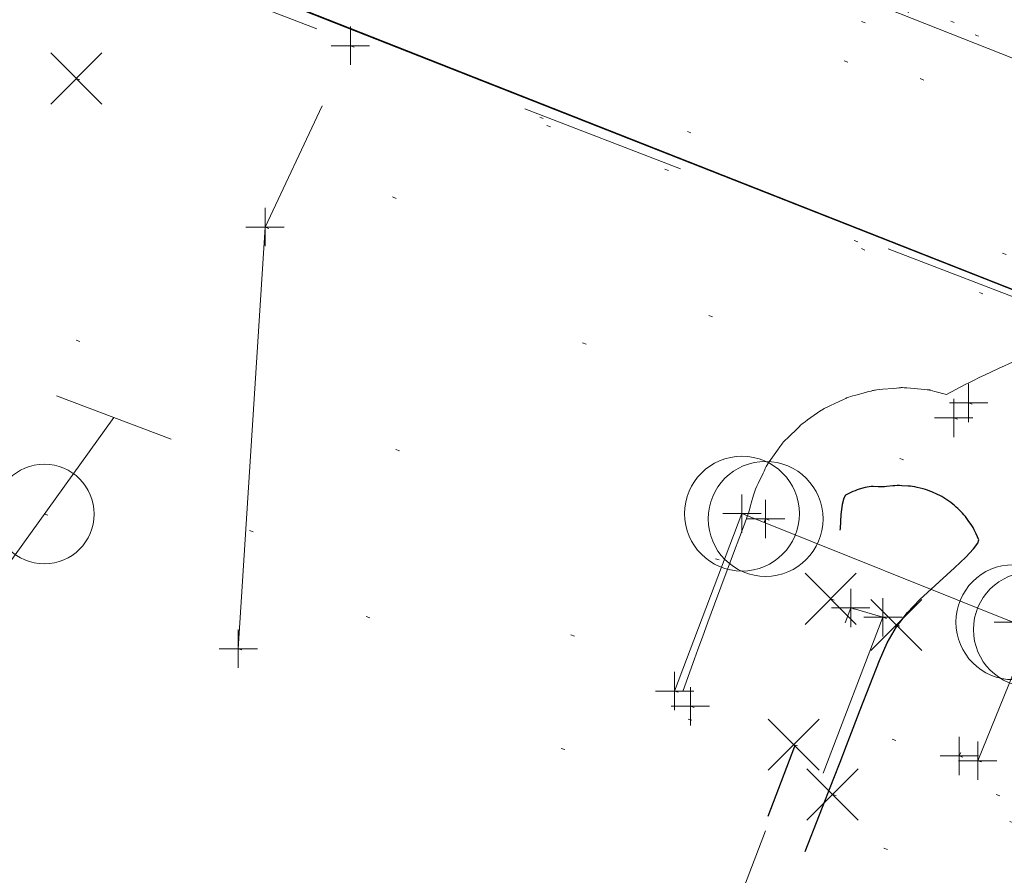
# Model space of a CAD drawing. Extents: x 413123 to 1465301, y 377724 to 504150.
# Tile 137 of 256: x 1463696 to 1463722, y 433009 to 433031. Entities that reach past the tile are written whole.
import ezdxf

# ---------------------------------------------------------------- set-up
doc = ezdxf.new("R2010")
doc.units = 0
doc.header["$MEASUREMENT"] = 0
for name, pattern in [('DGN Style 1', [8.732639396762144, 0.01453018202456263, -8.71810921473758]), ('DGN Style 3', [20.34225483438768, 14.53018202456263, -5.812072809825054]), ('DGN Style 5', [10.171127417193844, 4.35905460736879, -5.812072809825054]), ('ohcombex', [0])]:
    doc.linetypes.add(name, pattern=pattern)
for name, color, linetype, lineweight in [('DR_X_Text', 7, 'Continuous', 0), ('DT_X_Contour_Major', 132, 'DGN Style 3', 30), ('DT_X_Contour_Minor', 136, 'DGN Style 3', 0), ('DT_X_Terrain_Ground_Line', 92, 'DGN Style 3', 13), ('GE_X_Cells', 40, 'Continuous', 0), ('PV_X_Curb', 120, 'DGN Style 1', 0), ('PV_X_EOP', 7, 'DGN Style 3', 0), ('PV_X_Walk', 120, 'DGN Style 5', 0), ('RD_X_Concrete_Pad', 9, 'DGN Style 5', 0), ('SV_X_Random_Point (Construction)', 7, 'Continuous', 0), ('UT_X_Overhead_Combined', 30, 'ohcombex', 0), ('UT_X_Telecom_Cells', 30, 'Continuous', 0)]:
    doc.layers.add(name, color=color, linetype=linetype, lineweight=lineweight)
for name, color, linetype, lineweight, transparency in [('SV_Observation (Construction)', 97, 'DGN Style 1', 0, 0.9), ('SV_Setup (Construction)', 4, 'Continuous', 30, 0.9), ('SV_X_Shot_Marker (Construction)', 40, 'Continuous', 0, 0.5)]:
    doc.layers.add(name, color=color, linetype=linetype, lineweight=lineweight, transparency=transparency)
doc.styles.add('X_Straight-Normal LS 0.50_0', font='calibril.ttf')
doc.dimstyles.new('X_Dec-0  Masked  Straight', dxfattribs={"dimtxt": 0.13999972, "dimasz": 0.13999972, "dimexe": 0.06999986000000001, "dimexo": 0.06999986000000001, "dimgap": 0.06999986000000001, "dimtad": 1, "dimdec": 0, "dimzin": 3, "dimdsep": 46, "dimtxsty": 'X_Straight-Normal LS 0.50_0', "dimcen": 0, "dimclrd": 7, "dimclre": 7, "dimaunit": 1, "dimadec": 4, "dimazin": 2, "dimtfac": 1, "dimtdec": 0, "dimtofl": 0, "dimtmove": 1, "dimatfit": 1, "dimfxl": 1, "dimtolj": 1, "dimtzin": 3, "dimlwd": 0, "dimlwe": 0, "dimarcsym": 0})

# ---------------------------------------------------------------- blocks, each defined once
blk = doc.blocks.new('SVPT_1953')
at = {"layer": 'SV_X_Shot_Marker (Construction)', "transparency": 33554495}
for p, q in [((0, 0.02500000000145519), (0, -0.02499999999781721)), ((-0.02499999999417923, 3.637978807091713e-12), (0.02499999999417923, 3.637978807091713e-12))]:
    blk.add_line(p, q, dxfattribs=at)
blk.add_point((0, 3.637978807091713e-12), dxfattribs=at)
blk = doc.blocks.new('SVPT_1954')
at = {"layer": 'SV_X_Shot_Marker (Construction)', "transparency": 33554495}
for p, q in [((0, 0.02500000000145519), (0, -0.02499999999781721)), ((-0.02499999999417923, 3.637978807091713e-12), (0.02500000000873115, 3.637978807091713e-12))]:
    blk.add_line(p, q, dxfattribs=at)
blk.add_point((0, 3.637978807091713e-12), dxfattribs=at)
blk = doc.blocks.new('SVPT_1955')
at = {"layer": 'SV_X_Shot_Marker (Construction)', "transparency": 33554495}
for p, q in [((0, 0.02500000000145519), (0, -0.02499999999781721)), ((-0.02499999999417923, 3.637978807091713e-12), (0.02499999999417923, 3.637978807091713e-12))]:
    blk.add_line(p, q, dxfattribs=at)
blk.add_point((0, 3.637978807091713e-12), dxfattribs=at)
blk = doc.blocks.new('PC_21')
at = {"layer": 'GE_X_Cells', "color": 52, "linetype": 'Continuous', "lineweight": 0}
blk.add_circle((0, 3.637978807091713e-12), 0.075, dxfattribs=at)
blk = doc.blocks.new('PC_22')
at = {"layer": 'GE_X_Cells', "color": 52, "linetype": 'Continuous', "lineweight": 0}
blk.add_circle((1.455191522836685e-11, 0), 0.075, dxfattribs=at)
blk = doc.blocks.new('SVPT_1957')
at = {"layer": 'SV_X_Shot_Marker (Construction)', "transparency": 33554495}
for p, q in [((1.455191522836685e-11, 0.02499999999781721), (1.455191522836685e-11, -0.02500000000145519)), ((-0.02499999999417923, 0), (0.02500000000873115, 0))]:
    blk.add_line(p, q, dxfattribs=at)
blk.add_point((1.455191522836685e-11, 0), dxfattribs=at)
blk = doc.blocks.new('SVPT_1958')
at = {"layer": 'SV_X_Shot_Marker (Construction)', "transparency": 33554495}
for p, q in [((0, 0.02500000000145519), (0, -0.02499999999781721)), ((-0.02499999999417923, 0), (0.02499999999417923, 0))]:
    blk.add_line(p, q, dxfattribs=at)
blk.add_point((0, 0), dxfattribs=at)
blk = doc.blocks.new('SVPT_1959')
at = {"layer": 'SV_X_Shot_Marker (Construction)', "transparency": 33554495}
for p, q in [((0, 0.02500000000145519), (0, -0.02499999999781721)), ((-0.02499999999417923, 0), (0.02500000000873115, 0))]:
    blk.add_line(p, q, dxfattribs=at)
blk.add_point((0, 0), dxfattribs=at)
blk = doc.blocks.new('PC_23')
at = {"layer": 'GE_X_Cells', "color": 52, "linetype": 'Continuous', "lineweight": 0}
blk.add_circle((0, 0), 0.075, dxfattribs=at)
blk = doc.blocks.new('SVPT_1960')
at = {"layer": 'SV_X_Shot_Marker (Construction)', "transparency": 33554495}
for p, q in [((0, 0.02500000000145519), (0, -0.02499999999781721)), ((-0.02500000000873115, 3.637978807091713e-12), (0.02499999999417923, 3.637978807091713e-12))]:
    blk.add_line(p, q, dxfattribs=at)
blk.add_point((0, 3.637978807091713e-12), dxfattribs=at)
blk = doc.blocks.new('PC_24')
at = {"layer": 'GE_X_Cells', "color": 52, "linetype": 'Continuous', "lineweight": 0}
blk.add_circle((0, 3.637978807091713e-12), 0.075, dxfattribs=at)
blk = doc.blocks.new('SVPT_1961')
at = {"layer": 'SV_X_Shot_Marker (Construction)', "transparency": 33554495}
for p, q in [((0, 0.02500000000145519), (0, -0.02500000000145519)), ((-0.02499999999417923, 0), (0.02500000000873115, 0))]:
    blk.add_line(p, q, dxfattribs=at)
blk.add_point((0, 0), dxfattribs=at)
blk = doc.blocks.new('SVPT_1962')
at = {"layer": 'SV_X_Shot_Marker (Construction)', "transparency": 33554495}
for p, q in [((1.455191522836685e-11, 0.02500000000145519), (1.455191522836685e-11, -0.02499999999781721)), ((-0.02499999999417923, 0), (0.02500000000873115, 0))]:
    blk.add_line(p, q, dxfattribs=at)
blk.add_point((1.455191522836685e-11, 0), dxfattribs=at)
blk = doc.blocks.new('X_406')
at = {"layer": 'SV_X_Random_Point (Construction)', "color": 7, "linetype": 'Continuous', "lineweight": 0, "transparency": 33554559}
for p, q in [((-0.03333333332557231, -0.03337500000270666), (0.03333333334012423, 0.03337499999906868)), ((-0.03333333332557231, 0.03337499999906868), (0.03333333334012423, -0.03337500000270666))]:
    blk.add_line(p, q, dxfattribs=at)
blk = doc.blocks.new('X_407')
at = {"layer": 'SV_X_Random_Point (Construction)', "color": 7, "linetype": 'Continuous', "lineweight": 0, "transparency": 33554559}
for p, q in [((-0.03333333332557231, -0.03337499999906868), (0.03333333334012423, 0.03337500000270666)), ((-0.03333333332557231, 0.03337500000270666), (0.03333333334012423, -0.03337499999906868))]:
    blk.add_line(p, q, dxfattribs=at)
blk = doc.blocks.new('X_408')
at = {"layer": 'SV_X_Random_Point (Construction)', "color": 7, "linetype": 'Continuous', "lineweight": 0, "transparency": 33554559}
for p, q in [((-0.03333333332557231, -0.03337499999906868), (0.03333333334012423, 0.03337499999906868)), ((-0.03333333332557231, 0.03337499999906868), (0.03333333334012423, -0.03337499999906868))]:
    blk.add_line(p, q, dxfattribs=at)
blk = doc.blocks.new('X_409')
at = {"layer": 'SV_X_Random_Point (Construction)', "color": 7, "linetype": 'Continuous', "lineweight": 0, "transparency": 33554559}
for p, q in [((-0.03333333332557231, -0.03337499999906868), (0.03333333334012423, 0.03337500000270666)), ((-0.03333333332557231, 0.03337500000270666), (0.03333333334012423, -0.03337499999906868))]:
    blk.add_line(p, q, dxfattribs=at)
blk = doc.blocks.new('SVPT_1963')
at = {"layer": 'SV_X_Shot_Marker (Construction)', "transparency": 33554495}
for p, q in [((0, 0.02499999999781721), (0, -0.02500000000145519)), ((-0.02499999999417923, 0), (0.02499999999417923, 0))]:
    blk.add_line(p, q, dxfattribs=at)
blk.add_point((0, 0), dxfattribs=at)
blk = doc.blocks.new('SVPT_1966')
at = {"layer": 'SV_X_Shot_Marker (Construction)', "transparency": 33554495}
for p, q in [((1.455191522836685e-11, 0.02500000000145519), (1.455191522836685e-11, -0.02500000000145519)), ((-0.02499999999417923, 0), (0.02500000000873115, 0))]:
    blk.add_line(p, q, dxfattribs=at)
blk.add_point((1.455191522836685e-11, 0), dxfattribs=at)
blk = doc.blocks.new('SVPT_1967')
at = {"layer": 'SV_X_Shot_Marker (Construction)', "transparency": 33554495}
for p, q in [((1.455191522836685e-11, 0.02499999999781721), (1.455191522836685e-11, -0.02500000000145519)), ((-0.02499999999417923, 0), (0.02500000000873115, 0))]:
    blk.add_line(p, q, dxfattribs=at)
blk.add_point((1.455191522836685e-11, 0), dxfattribs=at)
blk = doc.blocks.new('SVPT_1968')
at = {"layer": 'SV_X_Shot_Marker (Construction)', "transparency": 33554495}
for p, q in [((0, 0.02500000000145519), (0, -0.02499999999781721)), ((-0.02499999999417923, 0), (0.02500000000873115, 0))]:
    blk.add_line(p, q, dxfattribs=at)
blk.add_point((0, 0), dxfattribs=at)
blk = doc.blocks.new('SVPT_1969')
at = {"layer": 'SV_X_Shot_Marker (Construction)', "transparency": 33554495}
for p, q in [((0, 0.02500000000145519), (0, -0.02499999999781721)), ((-0.02499999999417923, 0), (0.02500000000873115, 0))]:
    blk.add_line(p, q, dxfattribs=at)
blk.add_point((0, 0), dxfattribs=at)
blk = doc.blocks.new('TELP')
at = {"layer": 'UT_X_Telecom_Cells', "color": 30, "linetype": 'Continuous', "lineweight": 0}
for p, q in [((0.0401666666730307, 0.1499999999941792), (-0.04016666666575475, -0.1500000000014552)), ((0.120166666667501, 0.1500000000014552), (-0.03983333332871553, 0.1500000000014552))]:
    blk.add_line(p, q, dxfattribs=at)
blk.add_circle((0, -7.275957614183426e-12), 0.065, dxfattribs=at)
blk = doc.blocks.new('X_411')
at = {"layer": 'SV_X_Random_Point (Construction)', "color": 7, "linetype": 'Continuous', "lineweight": 0, "transparency": 33554559}
for p, q in [((-0.03333333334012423, -0.03337499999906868), (0.03333333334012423, 0.03337499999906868)), ((-0.03333333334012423, 0.03337499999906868), (0.03333333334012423, -0.03337499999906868))]:
    blk.add_line(p, q, dxfattribs=at)
blk = doc.blocks.new('*U5554', base_point=(1463158.719041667, 433438.2508333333, 579.5851666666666))
at = {"layer": 'DT_X_Contour_Major', "elevation": 574.9999999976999, "flags": 128}
blk.add_lwpolyline([(1463716.505434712, 433009.6273871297), (1463717.250831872, 433011.5367611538), (1463717.41389122, 433011.9552113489), (1463717.583613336, 433012.3922587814), (1463717.759998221, 433012.8479034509), (1463717.943045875, 433013.3221453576), (1463718.440056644, 433014.6115867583), (1463718.645697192, 433015.0735088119), (1463718.88986076, 433015.4921939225), (1463719.172547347, 433015.8676420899), (1463719.493756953, 433016.1998533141), (1463720.401679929, 433017.0281006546), (1463720.696580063, 433017.306997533), (1463720.900338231, 433017.5225026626), (1463721.012954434, 433017.6746160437), (1463721.034428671, 433017.7633376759), (1463720.970170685, 433017.915406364), (1463720.944810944, 433017.9717069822), (1463720.916925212, 433018.0265573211), (1463720.886513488, 433018.0799573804), (1463720.853575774, 433018.1319071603), (1463720.762373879, 433018.2685062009), (1463720.727075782, 433018.3187929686), (1463720.689582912, 433018.3672039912), (1463720.649895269, 433018.4137392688), (1463720.608012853, 433018.4583988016), (1463720.493400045, 433018.5749898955), (1463720.449524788, 433018.6176022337), (1463720.403858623, 433018.6579959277), (1463720.356401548, 433018.6961709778), (1463720.307153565, 433018.7321273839), (1463720.173437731, 433018.825052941), (1463720.122626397, 433018.8586654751), (1463720.07047927, 433018.8898089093), (1463720.016996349, 433018.9184832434), (1463719.962177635, 433018.9446884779), (1463719.814213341, 433019.0112769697), (1463719.758301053, 433019.0349360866), (1463719.701537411, 433019.0559720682), (1463719.643922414, 433019.0743849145), (1463719.585456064, 433019.0901746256), (1463719.428410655, 433019.128783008), (1463719.369339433, 433019.1419201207), (1463719.309909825, 433019.152375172), (1463719.250121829, 433019.1601481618), (1463719.189975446, 433019.1652390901), (1463719.029107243, 433019.1752388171), (1463718.968844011, 433019.1776629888), (1463718.908705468, 433019.1774357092), (1463718.848691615, 433019.1745569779), (1463718.78880245, 433019.1690267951), (1463718.629264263, 433019.1507443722), (1463718.570781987, 433019.1451393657), (1463718.5149888, 433019.1420361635), (1463718.461884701, 433019.1414347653), (1463718.41146969, 433019.1433351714), (1463718.280615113, 433019.1517386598), (1463718.230580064, 433019.1524210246), (1463718.17861585, 433019.1481655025), (1463718.124722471, 433019.1389720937), (1463718.068899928, 433019.1248407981), (1463717.917467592, 433019.080573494), (1463717.861180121, 433019.0628214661), (1463717.805891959, 433019.0427658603), (1463717.751603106, 433019.0204066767), (1463717.698313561, 433018.9957439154), (1463717.557540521, 433018.9269051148), (1463717.509022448, 433018.8532010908), (1463717.469048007, 433018.683718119), (1463717.437617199, 433018.4184561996), (1463717.414730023, 433018.0574153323), (1463717.365089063, 433016.9669344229), (1463717.33608552, 433016.5590230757), (1463717.28630561, 433016.1531497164), (1463717.215749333, 433015.749314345), (1463717.124416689, 433015.3475169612), (1463716.85316115, 433014.2787745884), (1463716.743179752, 433013.8730707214), (1463716.616677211, 433013.4575158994), (1463716.473653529, 433013.0321101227), (1463716.314108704, 433012.5968533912), (1463715.531016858, 433010.5426697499)], dxfattribs=at)
at = {"layer": 'DT_X_Contour_Minor', "elevation": 573.9999999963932, "flags": 128}
blk.add_lwpolyline([(1463722.768871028, 433022.5096580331), (1463722.71373192, 433022.5504326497), (1463722.700778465, 433022.558407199), (1463722.685549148, 433022.5648560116), (1463722.668043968, 433022.5697790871), (1463722.648262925, 433022.5731764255), (1463722.592478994, 433022.5802016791), (1463722.569638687, 433022.5816747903), (1463722.542955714, 433022.5808251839), (1463722.512430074, 433022.5776528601), (1463722.478061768, 433022.5721578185), (1463722.381289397, 433022.5544074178), (1463722.341170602, 433022.5455583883), (1463722.293393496, 433022.5323241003), (1463722.237958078, 433022.5147045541), (1463722.174864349, 433022.4926997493), (1463721.996403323, 433022.4281732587), (1463721.919661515, 433022.3984743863), (1463721.823281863, 433022.3577726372), (1463721.707264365, 433022.3060680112), (1463721.571609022, 433022.2433605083), (1463721.183677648, 433022.0614699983), (1463721.043308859, 433021.9948448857), (1463720.91315102, 433021.931387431), (1463720.793204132, 433021.8710976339), (1463720.683468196, 433021.8139754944), (1463720.195192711, 433021.5547967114), (1463719.887500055, 433021.6378393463), (1463719.82948595, 433021.6534439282), (1463719.787311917, 433021.6646679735), (1463719.760977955, 433021.671511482), (1463719.750484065, 433021.6739744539), (1463719.743620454, 433021.6747016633), (1463719.728304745, 433021.6760859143), (1463719.687505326, 433021.6796932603), (1463719.621222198, 433021.6855237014), (1463719.529455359, 433021.6935772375), (1463719.250765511, 433021.7180174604), (1463719.1584997, 433021.7259772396), (1463719.090719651, 433021.7315264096), (1463719.047425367, 433021.7346649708), (1463719.028616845, 433021.7353929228), (1463719.011108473, 433021.734119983), (1463718.992853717, 433021.7326018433), (1463718.951220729, 433021.7290021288), (1463718.886209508, 433021.7233208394), (1463718.797820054, 433021.7155579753), (1463718.530943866, 433021.6920815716), (1463718.442121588, 433021.684058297), (1463718.375811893, 433021.6775957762), (1463718.332014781, 433021.672694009), (1463718.310730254, 433021.6693529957), (1463718.283988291, 433021.6625246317), (1463718.263586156, 433021.6571659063), (1463718.222436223, 433021.6462110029), (1463718.160538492, 433021.6296599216), (1463718.077892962, 433021.6075126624), (1463717.829841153, 433021.540991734), (1463717.746879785, 433021.5184510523), (1463717.684034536, 433021.5007197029), (1463717.641305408, 433021.4877976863), (1463717.618692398, 433021.4796850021), (1463717.585212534, 433021.4644636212), (1463717.563739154, 433021.4545913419), (1463717.524428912, 433021.4363905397), (1463717.392297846, 433021.3750033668), (1463717.168558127, 433021.2709444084), (1463717.093410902, 433021.2356077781), (1463717.035774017, 433021.2076421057), (1463716.995647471, 433021.1870473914), (1463716.973031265, 433021.1738236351), (1463716.936068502, 433021.1483882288), (1463716.914783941, 433021.1336735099), (1463716.827673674, 433021.0731854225), (1463716.566516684, 433020.8915458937), (1463716.500697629, 433020.8452639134), (1463716.449738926, 433020.8083175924), (1463716.413640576, 433020.7807069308), (1463716.392402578, 433020.7624319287), (1463716.335812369, 433020.7066452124), (1463716.040965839, 433020.4153982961), (1463715.985602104, 433020.3600534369), (1463715.942511, 433020.3155332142), (1463715.911692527, 433020.2818376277), (1463715.893146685, 433020.2589666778), (1463715.843071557, 433020.1885663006), (1463715.781664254, 433020.1025658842), (1463715.606579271, 433019.8576314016), (1463715.56247817, 433019.7950732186), (1463715.528170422, 433019.7444822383), (1463715.503656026, 433019.7058584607), (1463715.488934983, 433019.6792018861), (1463715.462736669, 433019.6240739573), (1463715.449641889, 433019.5966816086), (1463715.430006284, 433019.5558505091), (1463715.403829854, 433019.5015806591), (1463715.275145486, 433019.2353974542), (1463715.24083157, 433019.160471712), (1463715.209865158, 433019.0845504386), (1463715.182246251, 433019.0076336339), (1463715.157974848, 433018.9297212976), (1463715.097714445, 433018.7206276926), (1463715.077145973, 433018.6491402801), (1463715.060635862, 433018.5914982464), (1463715.04818411, 433018.5477015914), (1463715.039790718, 433018.517750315), (1463715.022819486, 433018.4563407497), (1463714.993890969, 433018.3737529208), (1463714.919833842, 433018.1720466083), (1463714.800648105, 433017.8512218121), (1463714.636333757, 433017.4112785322), (1463714.137990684, 433016.0792718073), (1463713.964992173, 433015.6154822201), (1463713.819753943, 433015.2231185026), (1463713.702275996, 433014.9021806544), (1463713.61255833, 433014.6526686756), (1463713.258649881, 433013.6549398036)], dxfattribs=at)

msp = doc.modelspace()

# ---------------------------------------------------------------- linework, layer by layer
at = {"layer": 'PV_X_Curb'}
msp.add_polyline3d([(1463720.526694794, 433012.1202197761, 574.4210778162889), (1463721.937411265, 433015.6115090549, 574.4814334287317), (1463715.471784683, 433018.3076491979, 574.3583131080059), (1463713.509114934, 433013.4156817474, 574.2135114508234)], dxfattribs=at)
msp.add_open_spline([(1464212.130625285, 432930.1921386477, 574.8569475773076), (1464211.309927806, 432926.6717508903, 574.8043550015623), (1464208.620583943, 432919.4336842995, 574.59247811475), (1464203.942792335, 432911.4759950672, 574.9755149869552), (1464198.528113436, 432907.065000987, 574.3013993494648), (1464195.129930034, 432904.9843538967, 574.1567793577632), (1464190.424056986, 432902.8821727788, 574.9491376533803), (1464184.484657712, 432901.1540257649, 574.5405969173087), (1464177.178004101, 432901.5982480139, 574.618938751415), (1464172.360644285, 432902.5498269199, 574.540636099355), (1464170.098213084, 432903.4430988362, 574.5563680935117), (1464162.859082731, 432906.3013125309, 574.606705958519), (1464155.619952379, 432909.1595262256, 574.6570438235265), (1464148.380822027, 432912.0177399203, 574.7073816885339), (1464141.151301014, 432914.8902431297, 574.7073216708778), (1464133.92178, 432917.7627463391, 574.7072616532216), (1464126.692258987, 432920.6352495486, 574.7072016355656), (1464118.299673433, 432923.8963305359, 574.7083911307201), (1464109.907087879, 432927.1574115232, 574.7095806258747), (1464101.514502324, 432930.4184925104, 574.7107701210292), (1464094.565360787, 432933.130540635, 574.7407559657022), (1464087.61621925, 432935.8425887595, 574.7707418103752), (1464080.667077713, 432938.554636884, 574.8007276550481), (1464073.934937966, 432941.2263393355, 574.8213669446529), (1464067.202798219, 432943.898041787, 574.8420062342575), (1464060.470658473, 432946.5697442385, 574.8626455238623), (1464057.576627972, 432947.7186628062, 574.8432796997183), (1464054.682597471, 432948.8675813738, 574.8239138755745), (1464051.788566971, 432950.0164999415, 574.8045480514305), (1464048.178118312, 432951.4627468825, 574.7485807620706), (1464044.567669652, 432952.9089938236, 574.6926134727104), (1464040.957220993, 432954.3552407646, 574.6366461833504), (1464036.026248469, 432956.2655431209, 574.6576247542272), (1464031.095275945, 432958.1758454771, 574.6786033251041), (1464026.164303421, 432960.0861478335, 574.6995818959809), (1464025.481248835, 432960.3621999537, 574.7846270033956), (1464024.798194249, 432960.6382520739, 574.8696721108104), (1464024.115139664, 432960.9143041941, 574.9547172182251), (1464019.953009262, 432962.5411523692, 574.9621940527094), (1464015.790878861, 432964.1680005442, 574.9696708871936), (1464011.628748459, 432965.7948487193, 574.977147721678), (1464011.04864364, 432966.0149524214, 574.8862879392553), (1464010.46853882, 432966.2350561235, 574.7954281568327), (1464009.888434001, 432966.4551598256, 574.7045683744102), (1464003.274891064, 432969.0729880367, 574.7150542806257), (1463996.661348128, 432971.6908162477, 574.7255401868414), (1463990.047805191, 432974.3086444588, 574.736026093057), (1463988.669673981, 432974.8809759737, 574.7338566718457), (1463987.29154277, 432975.4533074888, 574.7316872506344), (1463985.91341156, 432976.0256390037, 574.7295178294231), (1463985.302306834, 432976.2580753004, 574.8215004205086), (1463984.691202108, 432976.4905115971, 574.9134830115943), (1463984.080097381, 432976.7229478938, 575.0054656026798), (1463979.817419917, 432978.3858828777, 575.0066354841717), (1463975.554742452, 432980.0488178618, 575.0078053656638), (1463971.292064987, 432981.7117528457, 575.0089752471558), (1463963.356387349, 432984.9149377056, 575.0146263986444), (1463955.420709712, 432988.1181225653, 575.0202775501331), (1463947.485032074, 432991.3213074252, 575.0259287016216), (1463941.290077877, 432993.6868748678, 575.0083102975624), (1463935.095123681, 432996.0524423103, 574.990691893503), (1463928.900169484, 432998.4180097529, 574.9730734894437), (1463921.313287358, 433001.3706240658, 574.974915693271), (1463913.726405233, 433004.3232383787, 574.9767578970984), (1463906.139523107, 433007.2758526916, 574.9786001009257), (1463898.560596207, 433010.2391392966, 574.9626699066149), (1463890.981669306, 433013.2024259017, 574.9467397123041), (1463883.402742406, 433016.1657125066, 574.9308095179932), (1463881.345594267, 433016.9902447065, 574.9117253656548), (1463879.288446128, 433017.8147769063, 574.8926412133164), (1463877.231297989, 433018.6393091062, 574.8735570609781), (1463876.686567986, 433018.90836837, 574.7907628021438), (1463876.141837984, 433019.1774276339, 574.7079685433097), (1463875.597107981, 433019.4464868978, 574.6251742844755), (1463866.491552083, 433023.0102079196, 574.5286453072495), (1463857.385996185, 433026.5739289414, 574.4321163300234), (1463848.280440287, 433030.1376499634, 574.3355873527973), (1463842.273435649, 433032.5433451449, 574.290891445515), (1463836.26643101, 433034.9490403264, 574.2461955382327), (1463830.259426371, 433037.354735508, 574.2014996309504), (1463827.706954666, 433038.3596743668, 574.2016278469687), (1463825.154482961, 433039.3646132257, 574.2017560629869), (1463822.602011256, 433040.3695520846, 574.2018842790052), (1463822.273060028, 433040.5216812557, 574.2449460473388), (1463821.9441088, 433040.673810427, 574.2880078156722), (1463821.615157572, 433040.8259395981, 574.3310695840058), (1463814.081882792, 433043.8160048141, 574.2658061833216), (1463806.548608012, 433046.8060700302, 574.2005427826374), (1463799.015333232, 433049.7961352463, 574.1352793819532), (1463790.881392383, 433052.9784830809, 574.0409375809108), (1463782.747451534, 433056.1608309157, 573.9465957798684), (1463774.613510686, 433059.3431787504, 573.8522539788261), (1463767.30279864, 433062.1866842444, 573.7907467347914), (1463759.992086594, 433065.0301897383, 573.7292394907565), (1463752.681374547, 433067.8736952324, 573.6677322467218), (1463745.746627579, 433070.6484046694, 573.6115134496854), (1463738.81188061, 433073.4231141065, 573.5552946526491), (1463731.877133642, 433076.1978235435, 573.4990758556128), (1463723.920721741, 433079.269784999, 573.4558768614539), (1463715.96430984, 433082.3417464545, 573.412677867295), (1463708.007897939, 433085.4137079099, 573.3694788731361), (1463699.705494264, 433088.6982952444, 573.2960693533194), (1463691.40309059, 433091.9828825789, 573.2226598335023), (1463683.100686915, 433095.2674699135, 573.1492503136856), (1463675.369218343, 433098.3176278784, 573.0764007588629), (1463667.637749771, 433101.3677858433, 573.0035512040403), (1463659.906281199, 433104.4179438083, 572.9307016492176), (1463654.180695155, 433106.6960611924, 572.8929602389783), (1463648.455109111, 433108.9741785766, 572.855218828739), (1463642.729523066, 433111.2522959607, 572.8174774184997), (1463634.990870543, 433114.2968556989, 572.7735525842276), (1463627.252218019, 433117.3414154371, 572.7296277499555), (1463619.513565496, 433120.3859751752, 572.6857029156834), (1463610.349498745, 433123.93395352, 572.6620255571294), (1463601.185431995, 433127.4819318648, 572.6383481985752), (1463592.021365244, 433131.0299102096, 572.6146708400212), (1463584.379899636, 433134.0860580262, 572.5703305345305), (1463576.738434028, 433137.1422058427, 572.5259902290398), (1463569.096968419, 433140.1983536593, 572.4816499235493), (1463560.424944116, 433143.6374746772, 572.4263088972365), (1463551.752919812, 433147.0765956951, 572.3709678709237), (1463543.080895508, 433150.5157167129, 572.315626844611), (1463535.024004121, 433153.6725581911, 572.2917231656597), (1463526.967112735, 433156.8293996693, 572.2678194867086), (1463518.910221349, 433159.9862411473, 572.2439158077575), (1463505.273646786, 433165.3724393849, 572.2223349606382), (1463491.637072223, 433170.7586376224, 572.2007541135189), (1463478.00049766, 433176.1448358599, 572.1791732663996), (1463470.02998399, 433179.2607996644, 572.1634328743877), (1463462.05947032, 433182.3767634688, 572.1476924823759), (1463454.08895665, 433185.4927272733, 572.1319520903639), (1463447.976240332, 433187.9013968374, 572.1084402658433), (1463441.863524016, 433190.3100664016, 572.084928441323), (1463435.750807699, 433192.7187359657, 572.0614166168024), (1463430.533446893, 433194.7109056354, 572.0246570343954), (1463425.316086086, 433196.703075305, 571.9878974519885), (1463420.098725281, 433198.6952449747, 571.9511378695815), (1463420.088321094, 433198.7497997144, 571.9601351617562), (1463420.077916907, 433198.804354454, 571.9691324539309), (1463420.067512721, 433198.8589091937, 571.9781297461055)], degree=3, knots=[0, 0, 0, 0, 0.004233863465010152, 0.009367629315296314, 0.01063404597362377, 0.01259545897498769, 0.01409081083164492, 0.01684419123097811, 0.01986488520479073, 0.02272727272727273, 0.02272727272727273, 0.02272727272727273, 0.04545454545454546, 0.04545454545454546, 0.04545454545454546, 0.06818181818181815, 0.06818181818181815, 0.06818181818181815, 0.09090909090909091, 0.09090909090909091, 0.09090909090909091, 0.1136363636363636, 0.1136363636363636, 0.1136363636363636, 0.1363636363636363, 0.1363636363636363, 0.1363636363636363, 0.159090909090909, 0.159090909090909, 0.159090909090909, 0.1818181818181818, 0.1818181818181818, 0.1818181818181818, 0.2045454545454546, 0.2045454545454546, 0.2045454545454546, 0.2272727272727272, 0.2272727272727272, 0.2272727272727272, 0.2499999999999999, 0.2499999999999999, 0.2499999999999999, 0.2727272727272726, 0.2727272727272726, 0.2727272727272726, 0.2954545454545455, 0.2954545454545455, 0.2954545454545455, 0.3181818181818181, 0.3181818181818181, 0.3181818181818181, 0.3409090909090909, 0.3409090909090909, 0.3409090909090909, 0.3636363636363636, 0.3636363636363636, 0.3636363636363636, 0.3863636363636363, 0.3863636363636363, 0.3863636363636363, 0.4090909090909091, 0.4090909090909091, 0.4090909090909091, 0.4318181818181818, 0.4318181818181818, 0.4318181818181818, 0.4545454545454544, 0.4545454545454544, 0.4545454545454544, 0.4772727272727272, 0.4772727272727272, 0.4772727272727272, 0.4999999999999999, 0.4999999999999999, 0.4999999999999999, 0.5227272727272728, 0.5227272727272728, 0.5227272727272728, 0.5454545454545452, 0.5454545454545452, 0.5454545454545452, 0.5681818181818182, 0.5681818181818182, 0.5681818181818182, 0.5909090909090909, 0.5909090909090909, 0.5909090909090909, 0.6136363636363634, 0.6136363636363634, 0.6136363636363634, 0.6363636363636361, 0.6363636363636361, 0.6363636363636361, 0.6590909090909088, 0.6590909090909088, 0.6590909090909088, 0.6818181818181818, 0.6818181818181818, 0.6818181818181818, 0.7045454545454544, 0.7045454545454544, 0.7045454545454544, 0.7272727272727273, 0.7272727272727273, 0.7272727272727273, 0.75, 0.75, 0.75, 0.7727272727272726, 0.7727272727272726, 0.7727272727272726, 0.7954545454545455, 0.7954545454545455, 0.7954545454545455, 0.8181818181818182, 0.8181818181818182, 0.8181818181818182, 0.8409090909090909, 0.8409090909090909, 0.8409090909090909, 0.8636363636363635, 0.8636363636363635, 0.8636363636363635, 0.8863636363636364, 0.8863636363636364, 0.8863636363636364, 0.9090909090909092, 0.9090909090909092, 0.9090909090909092, 0.9318181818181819, 0.9318181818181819, 0.9318181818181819, 0.9545454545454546, 0.9545454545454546, 0.9545454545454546, 0.9772727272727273, 0.9772727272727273, 0.9772727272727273, 1, 1, 1, 1], dxfattribs=at)
at = {"layer": 'PV_X_EOP', "extrusion": (0.04176800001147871, 0.01108376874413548, 0.9990658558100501), "elevation": 66508.56760587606, "flags": 128}
msp.add_lwpolyline([(43107.62331492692, -1524350.116767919), (43118.08203630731, -1524353.619973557), (43122.1626554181, -1524357.052671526)], dxfattribs=at)
at = {"layer": 'PV_X_EOP'}
msp.add_polyline3d([(1463721.00791272, 433011.9952262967, 574.0593282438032), (1463722.39651119, 433015.4182309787, 574.085764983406), (1463714.854925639, 433018.4447768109, 573.8795785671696), (1463713.09355722, 433013.8126454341, 573.8592650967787)], dxfattribs=at)
msp.add_open_spline([(1464214.200372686, 432930.0125938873, 574.6750505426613), (1464213.214898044, 432926.361571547, 574.6554390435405), (1464210.335317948, 432919.1136593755, 574.599029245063), (1464204.815820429, 432909.1018665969, 574.3565281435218), (1464195.494840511, 432902.6681098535, 574.2832162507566), (1464186.151923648, 432899.5681180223, 574.3579811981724), (1464179.771464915, 432899.4143722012, 574.2952422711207), (1464176.994920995, 432899.668020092, 574.2613856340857), (1464177.044937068, 432900.1320857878, 574.246040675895), (1464177.09495314, 432900.5961514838, 574.2306957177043), (1464177.144969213, 432901.0602171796, 574.2153507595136), (1464175.927058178, 432901.3040810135, 574.2430371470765), (1464174.709147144, 432901.5479448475, 574.2707235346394), (1464173.491236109, 432901.7918086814, 574.2984099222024), (1464172.308644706, 432902.1755399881, 574.3005170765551), (1464171.126053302, 432902.5592712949, 574.3026242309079), (1464169.943461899, 432902.9430026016, 574.3047313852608), (1464162.723370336, 432905.8427434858, 574.3155121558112), (1464155.503278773, 432908.7424843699, 574.3262929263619), (1464148.28318721, 432911.642225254, 574.3370736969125), (1464140.963550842, 432914.5045510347, 574.3540033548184), (1464133.643914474, 432917.3668768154, 574.3709330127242), (1464126.324278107, 432920.229202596, 574.3878626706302), (1464117.99499256, 432923.5208416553, 574.3850035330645), (1464109.665707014, 432926.8124807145, 574.3821443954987), (1464101.336421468, 432930.1041197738, 574.379285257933), (1464094.336812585, 432932.7637912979, 574.3758200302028), (1464087.337203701, 432935.4234628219, 574.3723548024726), (1464080.337594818, 432938.083134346, 574.3688895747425), (1464078.566977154, 432938.7843228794, 574.3609047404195), (1464076.79635949, 432939.4855114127, 574.3529199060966), (1464075.025741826, 432940.1866999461, 574.3449350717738), (1464074.785709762, 432939.7564827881, 574.378228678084), (1464074.545677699, 432939.3262656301, 574.4115222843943), (1464074.305645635, 432938.8960484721, 574.4448158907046), (1464073.469345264, 432939.1969356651, 574.4458787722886), (1464072.633044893, 432939.4978228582, 574.4469416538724), (1464071.796744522, 432939.7987100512, 574.4480045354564), (1464071.97040793, 432940.312748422, 574.4287374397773), (1464072.144071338, 432940.8267867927, 574.409470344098), (1464072.317734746, 432941.3408251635, 574.3902032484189), (1464068.292155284, 432942.9036241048, 574.4173304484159), (1464064.266575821, 432944.4664230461, 574.444457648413), (1464060.240996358, 432946.0292219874, 574.4715848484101), (1464057.404422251, 432947.1787736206, 574.4864594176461), (1464054.567848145, 432948.3283252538, 574.5013339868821), (1464051.731274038, 432949.477876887, 574.516208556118), (1464048.063307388, 432950.938260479, 574.5399384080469), (1464044.395340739, 432952.398644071, 574.5636682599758), (1464040.727374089, 432953.8590276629, 574.5873981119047), (1464034.963458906, 432956.1062960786, 574.5898090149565), (1464029.199543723, 432958.3535644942, 574.5922199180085), (1464023.43562854, 432960.6008329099, 574.5946308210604), (1464018.911872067, 432962.4084709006, 574.5961729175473), (1464014.388115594, 432964.2161088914, 574.5977150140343), (1464009.864359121, 432966.0237468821, 574.5992571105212), (1464003.210304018, 432968.6501103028, 574.6283223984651), (1463996.556248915, 432971.2764737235, 574.657387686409), (1463989.902193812, 432973.9028371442, 574.686452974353), (1463983.644315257, 432976.3395090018, 574.6736079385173), (1463977.386436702, 432978.7761808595, 574.6607629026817), (1463971.128558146, 432981.2128527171, 574.6479178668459), (1463963.156694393, 432984.301570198, 574.6367747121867), (1463955.184830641, 432987.390287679, 574.6256315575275), (1463947.212966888, 432990.47900516, 574.6144884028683), (1463942.061457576, 432992.5408900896, 574.6094202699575), (1463936.909948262, 432994.6027750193, 574.6043521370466), (1463931.758438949, 432996.664659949, 574.5992840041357), (1463931.530278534, 432996.2388306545, 574.6105157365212), (1463931.302118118, 432995.8130013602, 574.6217474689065), (1463931.073957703, 432995.3871720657, 574.632979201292), (1463930.282763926, 432995.6687107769, 574.6290528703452), (1463929.49157015, 432995.9502494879, 574.6251265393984), (1463928.700376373, 432996.2317881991, 574.6212002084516), (1463928.807214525, 432996.705476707, 574.599354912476), (1463928.914052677, 432997.1791652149, 574.5775096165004), (1463929.020890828, 432997.6528537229, 574.5556643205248), (1463921.266149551, 433000.7043133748, 574.5760262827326), (1463913.511408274, 433003.7557730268, 574.5963882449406), (1463905.756666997, 433006.8072326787, 574.6167502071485), (1463898.165981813, 433009.7920181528, 574.6054520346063), (1463890.575296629, 433012.776803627, 574.594153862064), (1463882.984611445, 433015.7615891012, 574.5828556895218), (1463880.966246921, 433016.5788460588, 574.5677215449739), (1463878.947882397, 433017.3961030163, 574.552587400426), (1463876.929517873, 433018.2133599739, 574.5374532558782), (1463867.305783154, 433022.067236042, 574.4562781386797), (1463857.682048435, 433025.9211121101, 574.3751030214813), (1463848.058313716, 433029.7749881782, 574.293927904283), (1463842.0887679, 433032.15228938, 574.255719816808), (1463836.119222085, 433034.5295905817, 574.2175117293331), (1463830.149676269, 433036.9068917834, 574.1793036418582), (1463819.702520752, 433040.977061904, 574.114036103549), (1463809.255365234, 433045.0472320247, 574.0487685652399), (1463798.808209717, 433049.1174021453, 573.9835010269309), (1463790.688310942, 433052.3725879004, 573.8786775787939), (1463782.568412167, 433055.6277736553, 573.7738541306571), (1463774.448513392, 433058.8829594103, 573.6690306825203), (1463767.127717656, 433061.7370183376, 573.6030643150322), (1463759.806921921, 433064.591077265, 573.537097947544), (1463752.486126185, 433067.4451361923, 573.471131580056), (1463745.56751996, 433070.1466192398, 573.433483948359), (1463738.648913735, 433072.8481022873, 573.3958363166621), (1463731.73030751, 433075.5495853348, 573.3581886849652), (1463723.782972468, 433078.7051245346, 573.309049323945), (1463715.835637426, 433081.8606637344, 573.2599099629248), (1463707.888302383, 433085.0162029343, 573.2107706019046), (1463699.550043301, 433088.2607631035, 573.1408028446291), (1463691.211784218, 433091.5053232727, 573.0708350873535), (1463682.873525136, 433094.7498834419, 573.000867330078), (1463675.16451759, 433097.807374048, 572.9256101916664), (1463667.455510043, 433100.8648646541, 572.8503530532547), (1463659.746502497, 433103.9223552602, 572.7750959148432), (1463653.994087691, 433106.172674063, 572.7096262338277), (1463648.241672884, 433108.4229928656, 572.6441565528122), (1463642.489258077, 433110.6733116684, 572.5786868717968), (1463636.478925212, 433113.0512697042, 572.4919426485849), (1463630.468592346, 433115.4292277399, 572.4051984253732), (1463624.458259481, 433117.8071857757, 572.3184542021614), (1463624.206116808, 433117.2726760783, 572.3829538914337), (1463623.953974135, 433116.738166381, 572.447453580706), (1463623.701831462, 433116.2036566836, 572.5119532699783), (1463622.025810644, 433116.809407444, 572.5010582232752), (1463620.349789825, 433117.4151582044, 572.4901631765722), (1463618.673769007, 433118.0209089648, 572.4792681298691), (1463618.897990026, 433118.6383812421, 572.4475864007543), (1463619.122211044, 433119.2558535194, 572.4159046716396), (1463619.346432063, 433119.8733257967, 572.3842229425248), (1463610.151052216, 433123.4149093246, 572.3947054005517), (1463600.955672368, 433126.9564928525, 572.4051878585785), (1463591.760292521, 433130.4980763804, 572.4156703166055), (1463584.186192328, 433133.515636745, 572.3803871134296), (1463576.612092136, 433136.5331971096, 572.3451039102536), (1463569.037991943, 433139.5507574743, 572.3098207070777), (1463560.349163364, 433142.995578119, 572.2824074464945), (1463551.660334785, 433146.4403987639, 572.2549941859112), (1463542.971506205, 433149.8852194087, 572.227580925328), (1463534.92764778, 433153.0839553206, 572.2016946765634), (1463526.883789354, 433156.2826912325, 572.175808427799), (1463518.839930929, 433159.4814271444, 572.1499221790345), (1463505.060674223, 433164.8741050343, 572.1234911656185), (1463491.281417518, 433170.2667829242, 572.0970601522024), (1463477.502160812, 433175.6594608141, 572.0706291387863), (1463469.594324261, 433178.7703649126, 572.0379597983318), (1463461.68648771, 433181.8812690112, 572.0052904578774), (1463453.778651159, 433184.9921731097, 571.9726211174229), (1463447.751023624, 433187.3871797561, 571.9442134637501), (1463441.723396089, 433189.7821864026, 571.9158058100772), (1463435.695768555, 433192.1771930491, 571.8873981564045), (1463430.410020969, 433194.2126202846, 571.8528707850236), (1463425.124273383, 433196.2480475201, 571.8183434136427), (1463419.838525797, 433198.2834747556, 571.7838160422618)], degree=3, knots=[0, 0, 0, 0, 0.004335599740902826, 0.00918217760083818, 0.01294602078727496, 0.01724212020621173, 0.02040816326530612, 0.02040816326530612, 0.02040816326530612, 0.04081632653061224, 0.04081632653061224, 0.04081632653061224, 0.06122448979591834, 0.06122448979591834, 0.06122448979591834, 0.08163265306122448, 0.08163265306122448, 0.08163265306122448, 0.1020408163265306, 0.1020408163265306, 0.1020408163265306, 0.1224489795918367, 0.1224489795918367, 0.1224489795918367, 0.1428571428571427, 0.1428571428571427, 0.1428571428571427, 0.163265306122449, 0.163265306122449, 0.163265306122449, 0.1836734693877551, 0.1836734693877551, 0.1836734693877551, 0.2040816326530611, 0.2040816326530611, 0.2040816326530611, 0.2244897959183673, 0.2244897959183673, 0.2244897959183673, 0.2448979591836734, 0.2448979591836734, 0.2448979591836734, 0.2653061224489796, 0.2653061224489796, 0.2653061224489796, 0.2857142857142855, 0.2857142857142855, 0.2857142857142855, 0.3061224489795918, 0.3061224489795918, 0.3061224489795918, 0.3265306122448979, 0.3265306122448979, 0.3265306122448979, 0.346938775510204, 0.346938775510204, 0.346938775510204, 0.3673469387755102, 0.3673469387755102, 0.3673469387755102, 0.3877551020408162, 0.3877551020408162, 0.3877551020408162, 0.4081632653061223, 0.4081632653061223, 0.4081632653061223, 0.4285714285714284, 0.4285714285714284, 0.4285714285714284, 0.4489795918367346, 0.4489795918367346, 0.4489795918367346, 0.4693877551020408, 0.4693877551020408, 0.4693877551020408, 0.4897959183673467, 0.4897959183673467, 0.4897959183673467, 0.5102040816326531, 0.5102040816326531, 0.5102040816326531, 0.5306122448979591, 0.5306122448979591, 0.5306122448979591, 0.5510204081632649, 0.5510204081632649, 0.5510204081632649, 0.571428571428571, 0.571428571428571, 0.571428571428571, 0.5918367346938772, 0.5918367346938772, 0.5918367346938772, 0.6122448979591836, 0.6122448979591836, 0.6122448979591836, 0.6326530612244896, 0.6326530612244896, 0.6326530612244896, 0.6530612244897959, 0.6530612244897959, 0.6530612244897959, 0.673469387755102, 0.673469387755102, 0.673469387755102, 0.6938775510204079, 0.6938775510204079, 0.6938775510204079, 0.7142857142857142, 0.7142857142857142, 0.7142857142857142, 0.7346938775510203, 0.7346938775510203, 0.7346938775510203, 0.7551020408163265, 0.7551020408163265, 0.7551020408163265, 0.7755102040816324, 0.7755102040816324, 0.7755102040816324, 0.7959183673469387, 0.7959183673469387, 0.7959183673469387, 0.8163265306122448, 0.8163265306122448, 0.8163265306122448, 0.836734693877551, 0.836734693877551, 0.836734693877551, 0.8571428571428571, 0.8571428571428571, 0.8571428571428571, 0.8775510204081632, 0.8775510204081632, 0.8775510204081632, 0.8979591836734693, 0.8979591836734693, 0.8979591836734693, 0.9183673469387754, 0.9183673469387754, 0.9183673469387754, 0.9387755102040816, 0.9387755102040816, 0.9387755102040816, 0.9591836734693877, 0.9591836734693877, 0.9591836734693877, 0.9795918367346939, 0.9795918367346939, 0.9795918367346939, 1, 1, 1, 1], dxfattribs=at)
at = {"layer": 'PV_X_Walk'}
msp.add_polyline3d([(1463844.731525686, 432965.4182163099, 574.2717240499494), (1463848.328063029, 432974.1225222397, 574.8698948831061), (1463830.086814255, 432981.3936099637, 574.7851334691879), (1463812.703409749, 432988.2047841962, 574.5904691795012), (1463794.642521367, 432995.3670699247, 574.6097439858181), (1463778.415738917, 433001.8453360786, 574.4790884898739), (1463722.741563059, 433023.7907912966, 573.9714966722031), (1463701.368020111, 433032.0216161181, 573.6155484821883)], dxfattribs=at)
at = {"layer": 'RD_X_Concrete_Pad'}
msp.add_3dface([(1463718.534103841, 433015.7403756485, 575.9733032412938), (1463714.972345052, 433006.4256076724, 575.7703094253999), (1463714.153029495, 433006.723737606, 575.7974521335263), (1463717.695550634, 433015.985372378, 575.918505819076)], dxfattribs=at)
at = {"layer": 'SV_Observation (Construction)', "transparency": 33554434}
for p, q in [((1463910.974687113, 432952.2176313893, 574.6641960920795), (1463625.061710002, 433062.5083400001, 573.4399999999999)), ((1463694.730807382, 433042.1012902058, 573.2000085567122), (1463904.445440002, 432952.2662400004, 574.65)), ((1463695.373454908, 433042.3269481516, 573.2056029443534), (1463904.445440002, 432952.2662400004, 574.65)), ((1463694.80099676, 433041.9768678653, 573.2181071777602), (1463904.445440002, 432952.2662400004, 574.65)), ((1463696.626495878, 433041.3699175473, 573.5143453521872), (1463904.445440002, 432952.2662400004, 574.65)), ((1463693.110654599, 433040.4570511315, 573.456964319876), (1463904.445440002, 432952.2662400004, 574.65)), ((1463700.128013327, 433039.0097183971, 573.5049097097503), (1463904.445440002, 432952.2662400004, 574.65)), ((1463700.819528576, 433038.7165566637, 573.5087497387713), (1463904.445440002, 432952.2662400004, 574.65)), ((1463703.454421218, 433038.5699411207, 573.5731772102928), (1463904.445440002, 432952.2662400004, 574.65)), ((1463703.454421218, 433038.5699411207, 573.5731772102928), (1463904.445440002, 432952.2662400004, 574.65)), ((1463704.098322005, 433038.2586789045, 573.3719105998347), (1463904.445440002, 432952.2662400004, 574.65)), ((1463701.740541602, 433038.1777053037, 573.6038102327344), (1463904.445440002, 432952.2662400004, 574.65)), ((1463703.242512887, 433036.6209969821, 573.5569279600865), (1463904.445440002, 432952.2662400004, 574.65)), ((1463693.341079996, 433035.0187409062, 573.5445951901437), (1463904.445440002, 432952.2662400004, 574.65)), ((1463701.368020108, 433032.0216161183, 573.6155484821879), (1463904.445440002, 432952.2662400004, 574.65)), ((1463704.633664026, 433030.6590428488, 573.4764759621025), (1463904.445440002, 432952.2662400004, 574.65)), ((1463697.478219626, 433029.8051768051, 573.6269230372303), (1463904.445440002, 432952.2662400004, 574.65)), ((1463702.407326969, 433025.9242041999, 573.6220814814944), (1463904.445440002, 432952.2662400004, 574.65)), ((1463689.130123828, 433025.8213013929, 573.5320361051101), (1463904.445440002, 432952.2662400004, 574.65)), ((1463720.76805762, 433021.3341055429, 574.0156172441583), (1463904.445440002, 432952.2662400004, 574.65)), ((1463720.383564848, 433020.9455558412, 574.4461882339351), (1463904.445440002, 432952.2662400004, 574.65)), ((1463693.612354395, 433020.7254105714, 573.3339277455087), (1463904.445440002, 432952.2662400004, 574.65)), ((1463696.64327586, 433018.4332593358, 573.6849935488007), (1463904.445440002, 432952.2662400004, 574.65)), ((1463714.854925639, 433018.4447768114, 573.8795785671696), (1463904.445440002, 432952.2662400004, 574.65)), ((1463714.854925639, 433018.4447768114, 573.8795785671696), (1463904.445440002, 432952.2662400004, 574.65)), ((1463715.471784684, 433018.3076491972, 574.3583131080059), (1463904.445440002, 432952.2662400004, 574.65)), ((1463715.471784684, 433018.3076491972, 574.3583131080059), (1463904.445440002, 432952.2662400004, 574.65)), ((1463717.169654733, 433016.2195080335, 574.6048028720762), (1463904.445440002, 432952.2662400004, 574.65)), ((1463717.695550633, 433015.9853723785, 575.9185058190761), (1463904.445440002, 432952.2662400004, 574.65)), ((1463718.53410384, 433015.7403756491, 575.973303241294), (1463904.445440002, 432952.2662400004, 574.65)), ((1463718.882988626, 433015.537952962, 574.7549414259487), (1463904.445440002, 432952.2662400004, 574.65)), ((1463701.707011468, 433014.917663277, 573.7734676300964), (1463904.445440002, 432952.2662400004, 574.65)), ((1463713.09355722, 433013.8126454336, 573.8592650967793), (1463904.445440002, 432952.2662400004, 574.65)), ((1463713.509114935, 433013.4156817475, 574.2135114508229), (1463904.445440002, 432952.2662400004, 574.65)), ((1463716.205368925, 433012.4115582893, 574.6097471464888), (1463904.445440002, 432952.2662400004, 574.65)), ((1463720.526694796, 433012.1202197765, 574.4210778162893), (1463904.445440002, 432952.2662400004, 574.65)), ((1463721.00791272, 433011.9952262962, 574.0593282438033), (1463904.445440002, 432952.2662400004, 574.65)), ((1463717.216494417, 433011.1123990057, 574.6427240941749), (1463904.445440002, 432952.2662400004, 574.65))]:
    msp.add_line(p, q, dxfattribs=at)
at = {"layer": 'SV_Setup (Construction)', "transparency": 33554434}
for p, q in [((1463625.061710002, 433062.5083400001, 573.4399999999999), (1463904.445440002, 432952.2662400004, 574.65)), ((1463904.445440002, 432952.2662400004, 574.65), (1463625.061710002, 433062.5083400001, 573.4399999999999))]:
    msp.add_line(p, q, dxfattribs=at)
at = {"layer": 'UT_X_Overhead_Combined'}
msp.add_polyline3d([(1463521.6184873, 433109.0963011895, 572.7218335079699), (1463700.819528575, 433038.7165566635, 573.5087497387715), (1463832.370003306, 432986.4869447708, 574.7602835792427), (1463906.396448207, 432957.7546393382, 574.4806264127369), (1464041.142649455, 432904.5196609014, 574.5720189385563), (1464141.35497581, 432865.4602512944, 574.742294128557), (1464245.189455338, 432825.1843232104, 574.0468947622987)], dxfattribs=at)

# ---------------------------------------------------------------- block references
at = {"layer": 'DT_X_Terrain_Ground_Line'}
msp.add_blockref('*U5554', (1463158.719041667, 433438.2508333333, 579.5851666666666), dxfattribs=at)
at = {"layer": 'GE_X_Cells', "color": 52, "linetype": 'Continuous', "lineweight": 0, "xscale": 20, "yscale": 20, "zscale": 20}
for name, p in [('PC_24', (1463714.854925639, 433018.4447768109, 573.8795785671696)), ('PC_23', (1463715.471784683, 433018.3076491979, 574.3583131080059)), ('PC_21', (1463721.937411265, 433015.6115090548, 574.4814334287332)), ('PC_22', (1463722.39651119, 433015.4182309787, 574.0857649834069))]:
    msp.add_blockref(name, p, dxfattribs=at)
at = {"layer": 'SV_X_Random_Point (Construction)', "color": 7, "linetype": 'Continuous', "lineweight": 0, "transparency": 33554559, "xscale": 20, "yscale": 20, "zscale": 20}
for name, p in [('X_411', (1463697.478219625, 433029.8051768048, 573.626923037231)), ('X_407', (1463717.169654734, 433016.2195080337, 574.6048028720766)), ('X_408', (1463718.882988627, 433015.5379529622, 574.7549414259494)), ('X_406', (1463716.205368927, 433012.4115582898, 574.6097471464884)), ('X_409', (1463717.216494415, 433011.1123990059, 574.6427240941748))]:
    msp.add_blockref(name, p, dxfattribs=at)
at = {"layer": 'SV_X_Shot_Marker (Construction)', "transparency": 33554495, "xscale": 20, "yscale": 20, "zscale": 20}
for name, p in [('SVPT_1969', (1463704.633664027, 433030.6590428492, 573.4764759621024)), ('SVPT_1968', (1463702.40732697, 433025.9242041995, 573.622081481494)), ('SVPT_1957', (1463720.768057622, 433021.3341055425, 574.015617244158)), ('SVPT_1958', (1463720.38356485, 433020.9455558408, 574.4461882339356)), ('SVPT_1960', (1463714.854925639, 433018.4447768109, 573.8795785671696)), ('SVPT_1959', (1463715.471784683, 433018.3076491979, 574.3583131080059)), ('SVPT_1966', (1463717.695550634, 433015.985372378, 575.918505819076)), ('SVPT_1963', (1463718.534103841, 433015.7403756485, 575.9733032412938)), ('SVPT_1955', (1463721.937411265, 433015.6115090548, 574.4814334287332)), ('SVPT_1967', (1463701.707011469, 433014.9176632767, 573.7734676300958)), ('SVPT_1961', (1463713.09355722, 433013.8126454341, 573.8592650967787)), ('SVPT_1962', (1463713.509114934, 433013.4156817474, 574.2135114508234)), ('SVPT_1954', (1463720.526694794, 433012.1202197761, 574.4210778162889)), ('SVPT_1953', (1463721.00791272, 433011.9952262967, 574.0593282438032))]:
    msp.add_blockref(name, p, dxfattribs=at)
at = {"layer": 'UT_X_Telecom_Cells', "color": 30, "linetype": 'Continuous', "lineweight": 0, "xscale": 20, "yscale": 20, "zscale": 20, "rotation": 339.2153055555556}
msp.add_blockref('TELP', (1463696.643275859, 433018.4332593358, 573.6849935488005), dxfattribs=at)

# ---------------------------------------------------------------- leaders
at = {"layer": 'DR_X_Text', "color": 7, "linetype": 'Continuous', "lineweight": 0, "annotation_type": 0, "has_hookline": 1, "hookline_direction": 1, "text_width": 36.85654170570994}
msp.add_leader([(1463756.634289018, 433016.2170121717), (1463740.592624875, 432983.6756153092), (1463740.452625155, 432983.6756153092)], dimstyle='X_Dec-0  Masked  Straight', override={"dimscale": 0, "dimtxt": 0.13999972, "dimasz": 0.13999972, "dimtad": 0}, dxfattribs=at)

doc.saveas('drawing.dxf')
